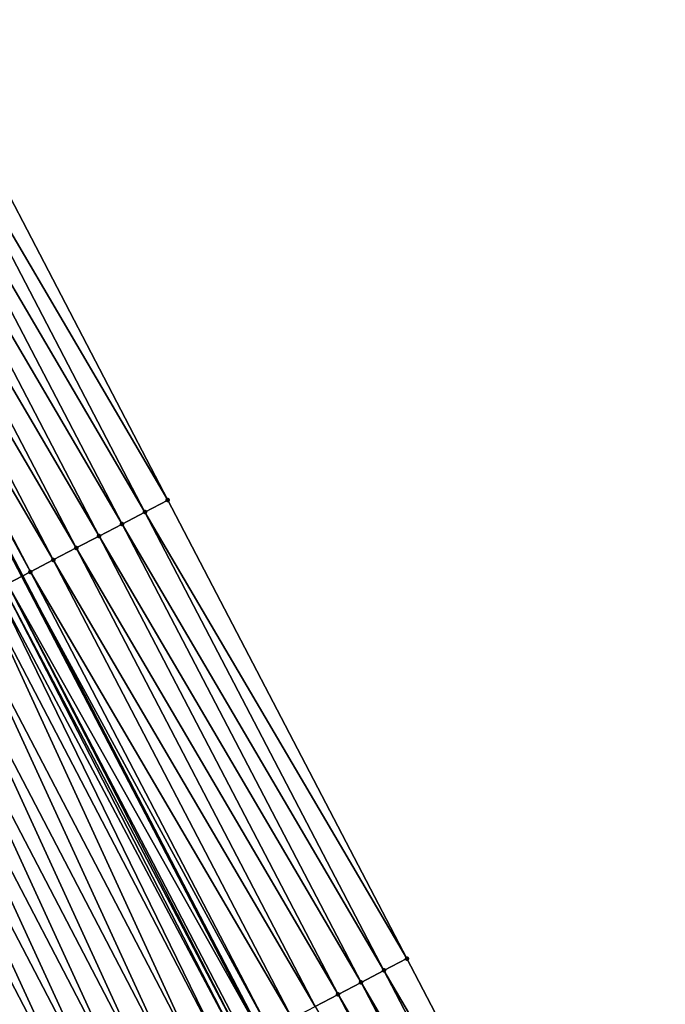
# Model space of a CAD drawing. Header units: feet. Extents: x 2007189 to 2022806, y 818621 to 837694.
# Tile 144 of 256: x 2012542 to 2012567, y 824655 to 824693. Entities that reach past the tile are written whole.
import ezdxf

# ---------------------------------------------------------------- set-up
doc = ezdxf.new("R2010")
doc.units = ezdxf.units.FT
doc.header["$MEASUREMENT"] = 0
for name, color, linetype, lineweight in [('EP_Travel Lane', 172, 'Continuous', 53), ('Road Shots', 141, 'Continuous', 100), ('Road X-Section', 40, 'Continuous', 13)]:
    doc.layers.add(name, color=color, linetype=linetype, lineweight=lineweight)
doc.layers.add('I-77-MM17-21_SB-Surface-Border', color=7, linetype='Continuous')
doc.layers.add('I-77-MM17-21_SB-Surface-TIN', color=7, linetype='Continuous')

msp = doc.modelspace()

# ---------------------------------------------------------------- linework, layer by layer
at = {"layer": 'EP_Travel Lane'}
msp.add_polyline3d([(2012477.112585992, 824795.3732111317, 318.7234668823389), (2012486.364518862, 824777.6445892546, 318.4096907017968), (2012495.6167632, 824759.9153705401, 318.1429296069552), (2012504.869164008, 824742.1858519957, 317.8997832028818), (2012514.121142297, 824724.4571430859, 317.592859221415), (2012523.373188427, 824706.7283041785, 317.2961771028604), (2012532.624312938, 824688.9959453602, 317.0311336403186), (2012541.873755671, 824671.2648570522, 316.7903062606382), (2012551.122983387, 824653.5341809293, 316.516485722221), (2012560.372087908, 824635.8037409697, 316.2237701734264), (2012569.62119769, 824618.0732909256, 315.931865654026), (2012578.870276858, 824600.3428995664, 315.6352578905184), (2012588.119432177, 824582.6123622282, 315.350339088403), (2012597.368488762, 824564.8820141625, 315.0502656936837), (2012606.61747695, 824547.1517972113, 314.7397068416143), (2012615.866685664, 824529.4211575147, 314.4629712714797)], dxfattribs=at)
at = {"layer": 'I-77-MM17-21_SB-Surface-Border', "color": 3, "linetype": 'Continuous', "lineweight": -3}
msp.add_polyline3d([(2012480.98151285, 824797.3944723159, 318.5868326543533), (2012490.233406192, 824779.6659261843, 318.2670904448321), (2012500.371942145, 824762.3998353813, 317.9629298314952), (2012509.62419295, 824744.6706042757, 317.6971384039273), (2012519.76255093, 824727.4048545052, 317.3661091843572), (2012529.014404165, 824709.6763852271, 317.0403088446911), (2012538.266076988, 824691.942961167, 316.7805245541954), (2012547.515452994, 824674.2119963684, 316.5297397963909), (2012556.764651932, 824656.4813710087, 316.2517796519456), (2012566.013775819, 824638.7508895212, 315.9623119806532), (2012575.262857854, 824621.0204882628, 315.6664298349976), (2012584.512113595, 824603.2897540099, 315.3971854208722), (2012592.874973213, 824585.0960919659, 315.1618164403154), (2012602.123969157, 824567.3658557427, 314.8527158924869), (2012611.373012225, 824549.6355291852, 314.5508540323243), (2012621.508552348, 824532.367936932, 314.230600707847)], dxfattribs=at)
at = {"layer": 'I-77-MM17-21_SB-Surface-TIN', "color": 128, "linetype": 'Continuous', "lineweight": -3}
for points in [[(2012547.515452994, 824674.2119963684, 316.5297397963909), (2012538.266076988, 824691.942961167, 316.7805245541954), (2012537.379755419, 824691.4798904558, 316.8258273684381)], [(2012546.629144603, 824673.7489003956, 316.5770638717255), (2012537.379755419, 824691.4798904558, 316.8258273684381), (2012536.493412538, 824691.0168605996, 316.8678607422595)], [(2012546.629144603, 824673.7489003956, 316.5770638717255), (2012547.515452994, 824674.2119963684, 316.5297397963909), (2012537.379755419, 824691.4798904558, 316.8258273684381)], [(2012545.742814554, 824673.2858459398, 316.6210655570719), (2012536.493412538, 824691.0168605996, 316.8678607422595), (2012535.607077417, 824690.5538158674, 316.911084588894)], [(2012545.742814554, 824673.2858459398, 316.6210655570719), (2012546.629144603, 824673.7489003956, 316.5770638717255), (2012536.493412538, 824691.0168605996, 316.8678607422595)], [(2012544.856480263, 824672.8227996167, 316.6644163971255), (2012535.607077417, 824690.5538158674, 316.911084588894), (2012534.720692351, 824690.0908668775, 316.946646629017)], [(2012544.856480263, 824672.8227996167, 316.6644163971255), (2012545.742814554, 824673.2858459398, 316.6210655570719), (2012535.607077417, 824690.5538158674, 316.911084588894)], [(2012543.970085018, 824672.3598701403, 316.6984165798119), (2012534.720692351, 824690.0908668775, 316.946646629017), (2012533.834314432, 824689.6279041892, 316.9833048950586)], [(2012543.970085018, 824672.3598701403, 316.6984165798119), (2012544.856480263, 824672.8227996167, 316.6644163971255), (2012534.720692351, 824690.0908668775, 316.946646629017)], [(2012543.083736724, 824671.8968506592, 316.7396194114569), (2012533.834314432, 824689.6279041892, 316.9833048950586), (2012532.947981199, 824689.1648558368, 317.0268184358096)], [(2012543.083736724, 824671.8968506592, 316.7396194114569), (2012543.970085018, 824672.3598701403, 316.6984165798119), (2012533.834314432, 824689.6279041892, 316.9833048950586)], [(2012532.061441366, 824688.7022035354, 317.0386379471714), (2012541.873755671, 824671.2648570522, 316.7903062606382), (2012532.624312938, 824688.9959453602, 317.0311336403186)], [(2012542.19744679, 824671.433719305, 316.7897748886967), (2012532.947981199, 824689.1648558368, 317.0268184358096), (2012532.624312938, 824688.9959453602, 317.0311336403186)], [(2012542.19744679, 824671.433719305, 316.7897748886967), (2012532.624312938, 824688.9959453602, 317.0311336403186), (2012541.873755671, 824671.2648570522, 316.7903062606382)], [(2012542.19744679, 824671.433719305, 316.7897748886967), (2012543.083736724, 824671.8968506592, 316.7396194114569), (2012532.947981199, 824689.1648558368, 317.0268184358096)], [(2012541.3108394, 824670.9711965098, 316.7912303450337), (2012541.873755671, 824671.2648570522, 316.7903062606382), (2012532.061441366, 824688.7022035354, 317.0386379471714)], [(2012556.764651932, 824656.4813710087, 316.2517796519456), (2012547.515452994, 824674.2119963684, 316.5297397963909), (2012546.629144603, 824673.7489003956, 316.5770638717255)], [(2012555.878349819, 824656.0182629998, 316.3000672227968), (2012546.629144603, 824673.7489003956, 316.5770638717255), (2012545.742814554, 824673.2858459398, 316.6210655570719)], [(2012555.878349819, 824656.0182629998, 316.3000672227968), (2012556.764651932, 824656.4813710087, 316.2517796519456), (2012546.629144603, 824673.7489003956, 316.5770638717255)], [(2012554.992025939, 824655.5551967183, 316.3450155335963), (2012545.742814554, 824673.2858459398, 316.6210655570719), (2012544.856480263, 824672.8227996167, 316.6644163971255)], [(2012554.992025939, 824655.5551967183, 316.3450155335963), (2012555.878349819, 824656.0182629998, 316.3000672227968), (2012545.742814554, 824673.2858459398, 316.6210655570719)], [(2012554.105708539, 824655.0921180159, 316.3909578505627), (2012544.856480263, 824672.8227996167, 316.6644163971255), (2012543.970085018, 824672.3598701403, 316.6984165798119)], [(2012554.105708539, 824655.0921180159, 316.3909578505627), (2012554.992025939, 824655.5551967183, 316.3450155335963), (2012544.856480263, 824672.8227996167, 316.6644163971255)], [(2012553.219325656, 824654.6291648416, 316.4268547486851), (2012543.970085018, 824672.3598701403, 316.6984165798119), (2012543.083736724, 824671.8968506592, 316.7396194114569)], [(2012553.219325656, 824654.6291648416, 316.4268547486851), (2012554.105708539, 824655.0921180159, 316.3909578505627), (2012543.970085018, 824672.3598701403, 316.6984165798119)], [(2012552.332971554, 824654.1661564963, 316.4671667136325), (2012543.083736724, 824671.8968506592, 316.7396194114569), (2012542.19744679, 824671.433719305, 316.7897748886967)], [(2012552.332971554, 824654.1661564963, 316.4671667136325), (2012553.219325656, 824654.6291648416, 316.4268547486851), (2012543.083736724, 824671.8968506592, 316.7396194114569)], [(2012551.44666103, 824653.7030646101, 316.5141640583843), (2012542.19744679, 824671.433719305, 316.7897748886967), (2012541.873755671, 824671.2648570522, 316.7903062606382)], [(2012551.44666103, 824653.7030646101, 316.5141640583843), (2012552.332971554, 824654.1661564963, 316.4671667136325), (2012542.19744679, 824671.433719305, 316.7897748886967)], [(2012541.3108394, 824670.9711965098, 316.7912303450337), (2012551.122983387, 824653.5341809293, 316.516485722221), (2012541.873755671, 824671.2648570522, 316.7903062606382)], [(2012551.44666103, 824653.7030646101, 316.5141640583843), (2012541.873755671, 824671.2648570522, 316.7903062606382), (2012551.122983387, 824653.5341809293, 316.516485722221)], [(2012549.673387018, 824652.7781325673, 316.5079888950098), (2012540.883465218, 824670.7482664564, 316.7905931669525), (2012540.424163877, 824670.5088043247, 316.7822337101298)], [(2012550.284054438, 824653.0964959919, 316.520058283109), (2012541.149459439, 824670.8870002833, 316.7919980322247), (2012540.883465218, 824670.7482664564, 316.7905931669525)], [(2012549.673387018, 824652.7781325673, 316.5079888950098), (2012550.284054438, 824653.0964959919, 316.520058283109), (2012540.883465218, 824670.7482664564, 316.7905931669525)], [(2012550.461383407, 824653.1889861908, 316.5209163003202), (2012541.3108394, 824670.9711965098, 316.7912303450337), (2012541.149459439, 824670.8870002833, 316.7919980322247)], [(2012550.284054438, 824653.0964959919, 316.520058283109), (2012550.461383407, 824653.1889861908, 316.5209163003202), (2012541.149459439, 824670.8870002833, 316.7919980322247)], [(2012550.560085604, 824653.240480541, 316.5205232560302), (2012551.122983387, 824653.5341809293, 316.516485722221), (2012541.3108394, 824670.9711965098, 316.7912303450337)], [(2012550.461383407, 824653.1889861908, 316.5209163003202), (2012550.560085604, 824653.240480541, 316.5205232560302), (2012541.3108394, 824670.9711965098, 316.7912303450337)], [(2012548.786653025, 824652.3158524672, 316.4900229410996), (2012540.424163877, 824670.5088043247, 316.7822337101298), (2012539.537420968, 824670.0465413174, 316.7628995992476)], [(2012548.786653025, 824652.3158524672, 316.4900229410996), (2012549.673387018, 824652.7781325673, 316.5079888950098), (2012540.424163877, 824670.5088043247, 316.7822337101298)], [(2012547.899900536, 824651.853607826, 316.469219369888), (2012539.537420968, 824670.0465413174, 316.7628995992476), (2012538.650676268, 824669.5842817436, 316.7432907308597)], [(2012547.899900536, 824651.853607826, 316.469219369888), (2012548.786653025, 824652.3158524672, 316.4900229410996), (2012539.537420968, 824670.0465413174, 316.7628995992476)], [(2012547.013159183, 824651.3913418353, 316.4501242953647), (2012538.650676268, 824669.5842817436, 316.7432907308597), (2012537.763939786, 824669.1220064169, 316.7249424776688)], [(2012547.013159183, 824651.3913418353, 316.4501242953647), (2012547.899900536, 824651.853607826, 316.469219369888), (2012538.650676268, 824669.5842817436, 316.7432907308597)], [(2012546.1264222, 824650.9290674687, 316.4316995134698), (2012537.763939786, 824669.1220064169, 316.7249424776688), (2012536.877213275, 824668.6597119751, 316.7081239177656)], [(2012546.1264222, 824650.9290674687, 316.4316995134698), (2012547.013159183, 824651.3913418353, 316.4501242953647), (2012537.763939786, 824669.1220064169, 316.7249424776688)], [(2012545.239680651, 824650.4668018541, 316.4125743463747), (2012536.877213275, 824668.6597119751, 316.7081239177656), (2012535.990495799, 824668.1974002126, 316.6926914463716)], [(2012545.239680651, 824650.4668018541, 316.4125743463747), (2012546.1264222, 824650.9290674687, 316.4316995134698), (2012536.877213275, 824668.6597119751, 316.7081239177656)], [(2012544.352950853, 824650.0045137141, 316.3952517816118), (2012535.990495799, 824668.1974002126, 316.6926914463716), (2012535.10376466, 824667.7351146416, 316.6751630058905)], [(2012544.352950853, 824650.0045137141, 316.3952517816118), (2012545.239680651, 824650.4668018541, 316.4125743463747), (2012535.990495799, 824668.1974002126, 316.6926914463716)], [(2012543.466208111, 824649.5422503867, 316.3759435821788), (2012535.10376466, 824667.7351146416, 316.6751630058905), (2012534.217023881, 824667.272847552, 316.6561555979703)], [(2012543.466208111, 824649.5422503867, 316.3759435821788), (2012544.352950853, 824650.0045137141, 316.3952517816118), (2012535.10376466, 824667.7351146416, 316.6751630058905)], [(2012542.579473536, 824649.0799714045, 316.3578881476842), (2012534.217023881, 824667.272847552, 316.6561555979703), (2012533.330298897, 824666.8105501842, 316.6395711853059)], [(2012542.579473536, 824649.0799714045, 316.3578881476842), (2012543.466208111, 824649.5422503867, 316.3759435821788), (2012534.217023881, 824667.272847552, 316.6561555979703)], [(2012541.692734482, 824648.6177010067, 316.3391457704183), (2012542.579473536, 824649.0799714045, 316.3578881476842), (2012533.330298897, 824666.8105501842, 316.6395711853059)], [(2012566.013775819, 824638.7508895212, 315.9623119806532), (2012556.764651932, 824656.4813710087, 316.2517796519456), (2012555.878349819, 824656.0182629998, 316.3000672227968)], [(2012565.127501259, 824638.2877286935, 316.0148263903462), (2012555.878349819, 824656.0182629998, 316.3000672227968), (2012554.992025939, 824655.5551967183, 316.3450155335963)], [(2012565.127501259, 824638.2877286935, 316.0148263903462), (2012566.013775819, 824638.7508895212, 315.9623119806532), (2012555.878349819, 824656.0182629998, 316.3000672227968)], [(2012564.241164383, 824637.8246873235, 316.0577811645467), (2012554.992025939, 824655.5551967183, 316.3450155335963), (2012554.105708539, 824655.0921180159, 316.3909578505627)], [(2012564.241164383, 824637.8246873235, 316.0577811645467), (2012565.127501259, 824638.2877286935, 316.0148263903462), (2012554.992025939, 824655.5551967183, 316.3450155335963)], [(2012563.354835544, 824637.3616305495, 316.1019686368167), (2012554.105708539, 824655.0921180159, 316.3909578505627), (2012553.219325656, 824654.6291648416, 316.4268547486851)], [(2012563.354835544, 824637.3616305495, 316.1019686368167), (2012564.241164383, 824637.8246873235, 316.0577811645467), (2012554.105708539, 824655.0921180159, 316.3909578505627)]]:
    msp.add_3dface(points, dxfattribs=at)
at = {"layer": 'Road Shots', "lineweight": 100}
for p in [(2012547.515452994, 824674.2119963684, 316.5297397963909), (2012546.629144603, 824673.7489003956, 316.5770638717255), (2012545.742814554, 824673.2858459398, 316.6210655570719), (2012544.856480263, 824672.8227996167, 316.6644163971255), (2012543.970085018, 824672.3598701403, 316.6984165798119), (2012543.083736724, 824671.8968506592, 316.7396194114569), (2012542.19744679, 824671.433719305, 316.7897748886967), (2012556.764651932, 824656.4813710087, 316.2517796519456), (2012555.878349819, 824656.0182629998, 316.3000672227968), (2012554.992025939, 824655.5551967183, 316.3450155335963), (2012554.105708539, 824655.0921180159, 316.3909578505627)]:
    msp.add_point(p, dxfattribs=at)
at = {"layer": 'Road X-Section', "extrusion": (-0.4624586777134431, 0.88652883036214, 0.01409270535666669), "elevation": -199618.1374805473, "flags": 128}
msp.add_lwpolyline([(-2165774.217310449, 3130.000166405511), (-2165773.217310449, 3130.047495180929), (-2165772.217310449, 3130.091501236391), (-2165771.217310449, 3130.134856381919), (-2165770.217310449, 3130.1688599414), (-2165769.217310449, 3130.210066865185), (-2165768.217310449, 3130.260227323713), (-2165767.217310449, 3130.2616829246), (-2165767.035287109, 3130.262450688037), (-2165766.735287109, 3130.261045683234), (-2165766.217310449, 3130.252685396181), (-2165765.217310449, 3130.233349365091), (-2165764.217310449, 3130.213738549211), (-2165763.217310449, 3130.19538847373), (-2165762.217310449, 3130.178568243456), (-2165761.217310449, 3130.163134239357), (-2165760.217310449, 3130.145604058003), (-2165759.217310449, 3130.126594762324), (-2165758.217310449, 3130.110008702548), (-2165757.217310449, 3130.093473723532), (-2165756.217310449, 3130.074877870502), (-2165755.217310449, 3130.059326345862), (-2165754.217310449, 3130.037325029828), (-2165753.217310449, 3130.014318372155), (-2165752.217310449, 3129.994614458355), (-2165751.217310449, 3129.977909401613), (-2165750.217310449, 3129.961846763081), (-2165749.217310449, 3129.942819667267), (-2165748.217310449, 3129.925242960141), (-2165747.217310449, 3129.9079129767), (-2165746.217310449, 3129.897724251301), (-2165745.217310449, 3129.883940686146), (-2165744.217310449, 3129.86282081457), (-2165743.217310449, 3129.847642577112), (-2165742.217310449, 3129.817434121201), (-2165741.217310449, 3129.798624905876), (-2165740.217310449, 3129.783250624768), (-2165739.217310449, 3129.768291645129), (-2165738.217310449, 3129.755486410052), (-2165737.217310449, 3129.737685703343), (-2165736.217310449, 3129.722193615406), (-2165735.217310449, 3129.701161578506), (-2165734.217310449, 3129.68614174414), (-2165733.217310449, 3129.675104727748), (-2165732.640525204, 3129.661277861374), (-2165732.217310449, 3129.647625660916), (-2165731.217310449, 3129.624271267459), (-2165730.217310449, 3129.586666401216), (-2165729.217310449, 3129.540674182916), (-2165728.217310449, 3129.509360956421), (-2165727.217310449, 3129.487157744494)], dxfattribs=at)
at = {"layer": 'Road X-Section', "extrusion": (-0.4624586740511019, 0.8865288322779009, 0.0140927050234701), "elevation": -199638.1285302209, "flags": 128}
msp.add_lwpolyline([(-2165774.218135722, 3130.003868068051), (-2165773.218135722, 3130.052160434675), (-2165772.218135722, 3130.097113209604), (-2165771.218135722, 3130.14306008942), (-2165770.218135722, 3130.178960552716), (-2165769.218135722, 3130.219276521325), (-2165768.218135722, 3130.266278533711), (-2165767.218135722, 3130.27263836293), (-2165767.106808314, 3130.273031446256), (-2165766.906808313, 3130.27217334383), (-2165766.218135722, 3130.260102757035), (-2165765.218135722, 3130.242135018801), (-2165764.218135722, 3130.221329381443), (-2165763.218135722, 3130.202232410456), (-2165762.218135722, 3130.183805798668), (-2165761.218135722, 3130.164678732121), (-2165760.218135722, 3130.14735444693), (-2165759.218135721, 3130.128044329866), (-2165758.218135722, 3130.109987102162), (-2165757.218135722, 3130.091242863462), (-2165756.218135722, 3130.077447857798), (-2165755.218135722, 3130.059284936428), (-2165754.218135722, 3130.03324051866), (-2165753.218135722, 3130.008964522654), (-2165752.218135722, 3129.989251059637), (-2165751.218135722, 3129.97654957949), (-2165750.218135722, 3129.963665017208), (-2165749.218135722, 3129.944559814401), (-2165748.218135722, 3129.925948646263), (-2165747.218135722, 3129.909081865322), (-2165746.218135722, 3129.896960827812), (-2165745.218135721, 3129.881196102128), (-2165744.218135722, 3129.858364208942), (-2165743.218135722, 3129.854373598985), (-2165742.218135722, 3129.825106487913), (-2165741.218135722, 3129.804830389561), (-2165740.218135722, 3129.787335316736), (-2165739.218135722, 3129.76877666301), (-2165738.218135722, 3129.754659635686), (-2165737.218135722, 3129.737488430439), (-2165736.218135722, 3129.722403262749), (-2165735.218135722, 3129.702357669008), (-2165734.218135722, 3129.683611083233), (-2165733.218135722, 3129.670726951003), (-2165732.218135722, 3129.64663417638), (-2165731.218135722, 3129.625326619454), (-2165730.813951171, 3129.616159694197), (-2165730.218135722, 3129.589245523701), (-2165729.218135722, 3129.546699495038), (-2165728.218135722, 3129.519214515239), (-2165727.218135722, 3129.492531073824)], dxfattribs=at)

doc.saveas('drawing.dxf')
